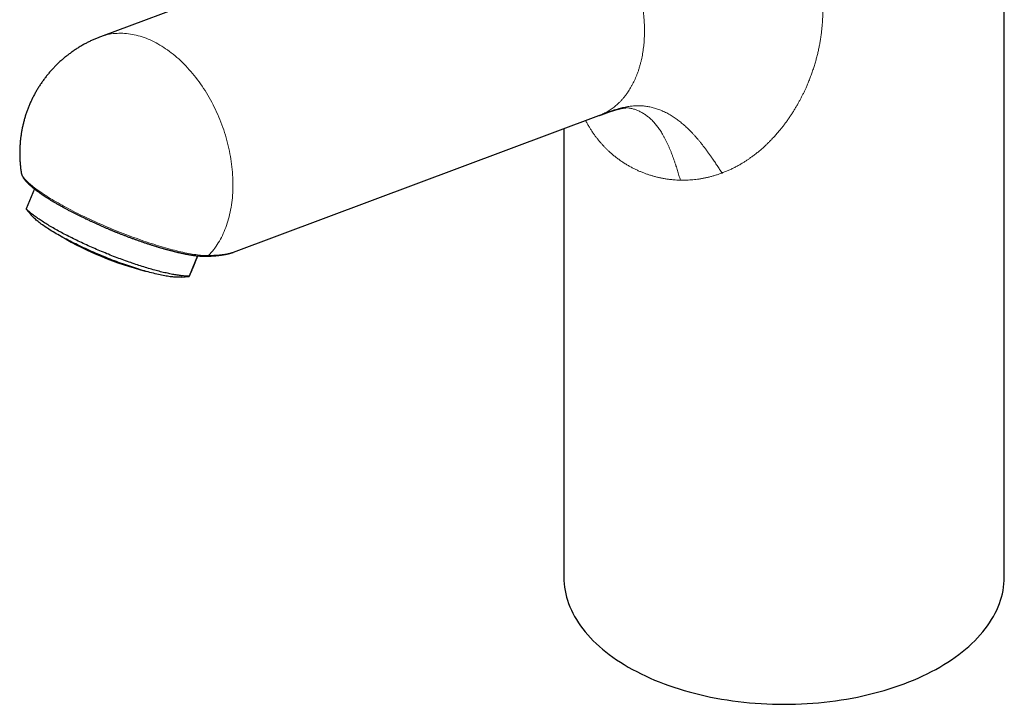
# Model space of a CAD drawing. Header units: millimetres. Extents: x 8 to 611, y 12 to 550.
# Tile 36 of 59: x 476 to 599, y 85 to 170. Entities that reach past the tile are written whole.
import ezdxf

# ---------------------------------------------------------------- set-up
doc = ezdxf.new("R2010")
doc.units = ezdxf.units.MM

msp = doc.modelspace()

# ---------------------------------------------------------------- linework, layer by layer
at = {"color": 7, "linetype": 'Continuous', "lineweight": 30}
for p, q in [((599.16, 100.48), (599.16, 211.78)), ((537.68, 187.12), (486.29, 167.92)), ((502.91, 141.03), (548.53, 158.08)), ((544.16, 156.45), (544.16, 100.48)), ((476.41, 150.96), (476.41, 150.95)), ((478.05, 148.93), (477.03, 146.44)), ((477.02, 146.42), (477.63, 145.68)), ((498.41, 140.58), (497.36, 138.04)), ((498.07, 139.65), (498.45, 140.58)), ((502.9, 141.03), (502.91, 141.04)), ((502.9, 141.03), (502.91, 141.04)), ((496.44, 137.92), (497.36, 138.02))]:
    msp.add_line(p, q, dxfattribs=at)
at = {"color": 252, "linetype": 'Continuous', "lineweight": 0, "flags": 128}
for points in [[(488.13, 168.34), (488.37, 168.35), (488.6, 168.36), (488.84, 168.37), (489.08, 168.36), (489.32, 168.35), (489.56, 168.33), (489.8, 168.3), (490.04, 168.27), (490.29, 168.23), (490.53, 168.18), (490.78, 168.12), (491.02, 168.06), (491.27, 167.99), (491.52, 167.91), (491.76, 167.83), (492.01, 167.74), (492.25, 167.64), (492.5, 167.53), (492.75, 167.42), (492.99, 167.3), (493.24, 167.18), (493.48, 167.04), (493.72, 166.9), (493.96, 166.76), (494.2, 166.6), (494.44, 166.44), (494.68, 166.28), (494.92, 166.11), (495.15, 165.93), (495.39, 165.74), (495.62, 165.55), (495.85, 165.36), (496.08, 165.16), (496.3, 164.95), (496.53, 164.73), (496.75, 164.51), (496.96, 164.29), (497.18, 164.06), (497.39, 163.82), (497.6, 163.58), (497.81, 163.34), (498.02, 163.09), (498.22, 162.83), (498.42, 162.57), (498.61, 162.31), (498.8, 162.04), (498.99, 161.77), (499.18, 161.49), (499.36, 161.21), (499.53, 160.93), (499.71, 160.64), (499.88, 160.35), (500.04, 160.05), (500.2, 159.75), (500.36, 159.45), (500.51, 159.15), (500.66, 158.84), (500.81, 158.53), (500.95, 158.22), (501.08, 157.9), (501.21, 157.58), (501.34, 157.27), (501.46, 156.94), (501.58, 156.62), (501.69, 156.3), (501.79, 155.97), (501.9, 155.64), (501.99, 155.32), (502.08, 154.99), (502.17, 154.66), (502.25, 154.33), (502.33, 154), (502.4, 153.66), (502.47, 153.33), (502.53, 153), (502.58, 152.67), (502.63, 152.34), (502.68, 152.01), (502.72, 151.68), (502.75, 151.35), (502.78, 151.02), (502.8, 150.7), (502.82, 150.37), (502.83, 150.05), (502.84, 149.72), (502.84, 149.4), (502.84, 149.09), (502.83, 148.77), (502.81, 148.46), (502.79, 148.14), (502.77, 147.84), (502.73, 147.53), (502.7, 147.23), (502.65, 146.93), (502.61, 146.63), (502.55, 146.33), (502.5, 146.04), (502.43, 145.76), (502.36, 145.47), (502.29, 145.19), (502.21, 144.92), (502.13, 144.65), (502.04, 144.38), (501.94, 144.12), (501.84, 143.86), (501.74, 143.61), (501.63, 143.36), (501.52, 143.12), (501.4, 142.88), (501.27, 142.65), (501.15, 142.42), (501.01, 142.2), (500.87, 141.98), (500.73, 141.77), (500.59, 141.56), (500.44, 141.36), (500.28, 141.17), (500.12, 140.98), (499.96, 140.8), (499.79, 140.62)], [(476.41, 150.95), (476.42, 150.91), (476.44, 150.83), (476.47, 150.75), (476.51, 150.67), (476.55, 150.58), (476.61, 150.49), (476.67, 150.4), (476.74, 150.3), (476.82, 150.2), (476.91, 150.1), (477.01, 150), (477.11, 149.89), (477.23, 149.78), (477.35, 149.67), (477.48, 149.56), (477.61, 149.44), (477.76, 149.32), (477.91, 149.2), (478.07, 149.07), (478.23, 148.95), (478.41, 148.82), (478.59, 148.69), (478.77, 148.56), (478.97, 148.43), (479.17, 148.29), (479.38, 148.16), (479.59, 148.02), (479.81, 147.88), (480.04, 147.74), (480.27, 147.6), (480.51, 147.46), (480.76, 147.32), (481.01, 147.18), (481.26, 147.03), (481.52, 146.89), (481.79, 146.74), (482.06, 146.6), (482.34, 146.45), (482.61, 146.31), (482.9, 146.16), (483.19, 146.01), (483.48, 145.87), (483.77, 145.72), (484.07, 145.58), (484.37, 145.43), (484.68, 145.29), (484.99, 145.14), (485.3, 145), (485.61, 144.86), (485.92, 144.72), (486.24, 144.58), (486.56, 144.44), (486.88, 144.3), (487.2, 144.16), (487.52, 144.03), (487.85, 143.89), (488.17, 143.76), (488.49, 143.63), (488.82, 143.5), (489.14, 143.37), (489.47, 143.25), (489.79, 143.13), (490.11, 143.01), (490.44, 142.89), (490.76, 142.77), (491.08, 142.66), (491.39, 142.54), (491.71, 142.43), (492.02, 142.33), (492.33, 142.22), (492.64, 142.12), (492.95, 142.02), (493.25, 141.93), (493.55, 141.84), (493.85, 141.75), (494.14, 141.66), (494.43, 141.58), (494.72, 141.5), (495, 141.42), (495.28, 141.34), (495.55, 141.27), (495.82, 141.21), (496.08, 141.14), (496.34, 141.08), (496.59, 141.03), (496.84, 140.97), (497.08, 140.92), (497.32, 140.88), (497.55, 140.84), (497.77, 140.8), (497.99, 140.76), (498.2, 140.73), (498.4, 140.7), (498.6, 140.68), (498.79, 140.66), (498.98, 140.64), (499.15, 140.63), (499.32, 140.62), (499.49, 140.62), (499.64, 140.62), (499.79, 140.62)]]:
    msp.add_lwpolyline(points, dxfattribs=at)
at = {"color": 7, "linetype": 'Continuous', "lineweight": 30, "flags": 128}
for points in [[(497.36, 138.04), (497.26, 138.04), (497.15, 138.04), (497.04, 138.05), (496.92, 138.05), (496.81, 138.06), (496.69, 138.07), (496.56, 138.08), (496.43, 138.1), (496.3, 138.11), (496.17, 138.13), (496.03, 138.15), (495.89, 138.17), (495.75, 138.19), (495.6, 138.22), (495.45, 138.24), (495.3, 138.27), (495.14, 138.3), (494.98, 138.33), (494.82, 138.37), (494.66, 138.4), (494.49, 138.44), (494.32, 138.48), (494.15, 138.52), (493.97, 138.56), (493.8, 138.6), (493.62, 138.65), (493.44, 138.7), (493.25, 138.75), (493.07, 138.8), (492.88, 138.85), (492.69, 138.9), (492.5, 138.96), (492.31, 139.01), (492.11, 139.07), (491.91, 139.13), (491.71, 139.19), (491.51, 139.25), (491.31, 139.32), (491.11, 139.38), (490.91, 139.45), (490.7, 139.52), (490.49, 139.59), (490.28, 139.66), (490.08, 139.73), (489.87, 139.8), (489.66, 139.88), (489.44, 139.95), (489.23, 140.03), (489.02, 140.11), (488.81, 140.19), (488.59, 140.27), (488.38, 140.35), (488.16, 140.43), (487.95, 140.51), (487.73, 140.6), (487.52, 140.68), (487.3, 140.77), (487.09, 140.85), (486.87, 140.94), (486.66, 141.03), (486.44, 141.12), (486.23, 141.21), (486.02, 141.3), (485.8, 141.39), (485.59, 141.48), (485.38, 141.57), (485.17, 141.67), (484.96, 141.76), (484.75, 141.85), (484.54, 141.95), (484.34, 142.04), (484.13, 142.14), (483.93, 142.23), (483.73, 142.33), (483.53, 142.42), (483.33, 142.52), (483.13, 142.62), (482.93, 142.71), (482.74, 142.81), (482.54, 142.91), (482.35, 143), (482.16, 143.1), (481.98, 143.2), (481.79, 143.29), (481.61, 143.39), (481.43, 143.49), (481.25, 143.58), (481.07, 143.68), (480.9, 143.78), (480.73, 143.87), (480.56, 143.97), (480.39, 144.06), (480.23, 144.16), (480.07, 144.25), (479.91, 144.34), (479.76, 144.44), (479.6, 144.53), (479.46, 144.62), (479.31, 144.71), (479.17, 144.8), (479.03, 144.89), (478.89, 144.98), (478.76, 145.07), (478.63, 145.16), (478.5, 145.25), (478.38, 145.33), (478.26, 145.42), (478.14, 145.51), (478.03, 145.59), (477.92, 145.67), (477.81, 145.75), (477.71, 145.83), (477.61, 145.91), (477.52, 145.99), (477.43, 146.07), (477.34, 146.15), (477.25, 146.22), (477.18, 146.3), (477.1, 146.37), (477.03, 146.44)], [(496.44, 137.92), (496.38, 137.92), (496.27, 137.91), (496.15, 137.91), (496.03, 137.9), (495.9, 137.91), (495.77, 137.91), (495.63, 137.92), (495.48, 137.93), (495.33, 137.95), (495.18, 137.96), (495.01, 137.98), (494.85, 138.01), (494.67, 138.03), (494.5, 138.06), (494.32, 138.09), (494.13, 138.13), (493.94, 138.17), (493.74, 138.21), (493.54, 138.25), (493.33, 138.3), (493.12, 138.35), (492.91, 138.4), (492.69, 138.46), (492.47, 138.52), (492.25, 138.58), (492.02, 138.64), (491.79, 138.7), (491.56, 138.77), (491.32, 138.84), (491.08, 138.92), (490.84, 138.99), (490.59, 139.07), (490.34, 139.15), (490.09, 139.23), (489.84, 139.32), (489.59, 139.4), (489.34, 139.49), (489.08, 139.58), (488.82, 139.68), (488.56, 139.77), (488.3, 139.87), (488.04, 139.96), (487.78, 140.06), (487.52, 140.16), (487.26, 140.27), (487, 140.37), (486.74, 140.48), (486.48, 140.58), (486.22, 140.69), (485.96, 140.8), (485.7, 140.91), (485.45, 141.02), (485.19, 141.14), (484.94, 141.25), (484.68, 141.36), (484.43, 141.48), (484.18, 141.59), (483.94, 141.71), (483.69, 141.82), (483.45, 141.94), (483.21, 142.06), (482.97, 142.18), (482.74, 142.29), (482.51, 142.41), (482.28, 142.53), (482.06, 142.65), (481.84, 142.76), (481.62, 142.88), (481.41, 143), (481.2, 143.11), (480.99, 143.23), (480.79, 143.34), (480.6, 143.46), (480.41, 143.57), (480.22, 143.68), (480.04, 143.8), (479.86, 143.91), (479.69, 144.02), (479.52, 144.13), (479.36, 144.23), (479.21, 144.34), (479.06, 144.44), (478.91, 144.55), (478.77, 144.65), (478.64, 144.75), (478.51, 144.85), (478.39, 144.95), (478.28, 145.04), (478.17, 145.14), (478.06, 145.23), (477.97, 145.32), (477.88, 145.41), (477.8, 145.49), (477.72, 145.58), (477.65, 145.66), (477.63, 145.68)], [(544.16, 100.48), (544.17, 100.06), (544.2, 99.64), (544.24, 99.23), (544.31, 98.82), (544.39, 98.4), (544.5, 97.99), (544.62, 97.58), (544.76, 97.17), (544.92, 96.77), (545.1, 96.37), (545.29, 95.97), (545.5, 95.57), (545.74, 95.18), (545.99, 94.79), (546.25, 94.4), (546.54, 94.02), (546.84, 93.64), (547.16, 93.27), (547.49, 92.9), (547.84, 92.54), (548.21, 92.18), (548.6, 91.83), (549, 91.48), (549.41, 91.14), (549.84, 90.81), (550.29, 90.48), (550.75, 90.16), (551.22, 89.85), (551.71, 89.55), (552.21, 89.25)], [(552.21, 89.25), (552.73, 88.96), (553.26, 88.68), (553.8, 88.4), (554.35, 88.14), (554.92, 87.88), (555.49, 87.63), (556.08, 87.39), (556.68, 87.16), (557.29, 86.94), (557.91, 86.73), (558.54, 86.52), (559.17, 86.33), (559.82, 86.15), (560.47, 85.97), (561.13, 85.81), (561.8, 85.65), (562.48, 85.51), (563.16, 85.38), (563.85, 85.25), (564.54, 85.14), (565.24, 85.04), (565.94, 84.95), (566.65, 84.87), (567.36, 84.8), (568.07, 84.74), (568.78, 84.69), (569.5, 84.65), (570.22, 84.62), (570.94, 84.61), (571.66, 84.6), (572.38, 84.61), (573.1, 84.62), (573.82, 84.65), (574.53, 84.69), (575.25, 84.74), (575.96, 84.8), (576.67, 84.87), (577.38, 84.95), (578.08, 85.04), (578.78, 85.14), (579.47, 85.25), (580.16, 85.38), (580.84, 85.51), (581.51, 85.65), (582.18, 85.81), (582.84, 85.97), (583.5, 86.15), (584.14, 86.33), (584.78, 86.52), (585.41, 86.73), (586.03, 86.94), (586.64, 87.16), (587.23, 87.39), (587.82, 87.63), (588.4, 87.88), (588.97, 88.14), (589.52, 88.4), (590.06, 88.68), (590.59, 88.96), (591.1, 89.25), (591.61, 89.55), (592.1, 89.85), (592.57, 90.16), (593.03, 90.48), (593.48, 90.81), (593.91, 91.14), (594.32, 91.48), (594.72, 91.83), (595.11, 92.18), (595.47, 92.54), (595.83, 92.9), (596.16, 93.27), (596.48, 93.64), (596.78, 94.02), (597.07, 94.4), (597.33, 94.79), (597.58, 95.18), (597.81, 95.57), (598.03, 95.97), (598.22, 96.37), (598.4, 96.77), (598.56, 97.17), (598.7, 97.58), (598.82, 97.99), (598.92, 98.4), (599.01, 98.82), (599.07, 99.23), (599.12, 99.64), (599.15, 100.06), (599.16, 100.48)]]:
    msp.add_lwpolyline(points, dxfattribs=at)
at = {"color": 252, "linetype": 'Continuous', "lineweight": 0}
msp.add_arc((488.75, 161.31), 7.06, 95.0587, 110.432, dxfattribs=at)
at = {"color": 7, "linetype": 'Continuous', "lineweight": 30}
msp.add_arc((502.8, 180.04), 42.78, 239.9921, 255.1931, dxfattribs=at)
at = {"color": 252, "linetype": 'Continuous', "lineweight": 0}
for points, knots in [([(563.92, 191.85), (564.04, 191.76), (564.29, 191.6), (564.67, 191.34), (565.04, 191.08), (565.4, 190.82), (565.76, 190.56), (566.11, 190.3), (566.46, 190.03), (566.8, 189.77), (567.14, 189.49), (567.48, 189.22), (567.8, 188.94), (568.13, 188.66), (568.39, 188.43), (568.59, 188.25), (568.73, 188.12), (568.87, 187.98), (569.01, 187.85), (569.15, 187.72), (569.29, 187.59), (569.5, 187.38), (569.79, 187.09), (570.14, 186.71), (570.49, 186.33), (570.81, 185.97), (571.1, 185.64), (571.35, 185.33), (571.6, 185.02), (571.83, 184.72), (572.05, 184.43), (572.25, 184.15), (572.45, 183.87), (572.65, 183.59), (572.84, 183.3), (573.02, 183.01), (573.21, 182.72), (573.41, 182.38), (573.63, 182), (573.86, 181.57), (574.09, 181.15), (574.3, 180.71), (574.51, 180.27), (574.71, 179.83), (574.9, 179.38), (575.08, 178.9), (575.26, 178.41), (575.43, 177.92), (575.59, 177.42), (575.73, 176.91), (575.87, 176.38), (576, 175.84), (576.11, 175.3), (576.2, 174.76), (576.29, 174.21), (576.36, 173.67), (576.41, 173.15), (576.45, 172.63), (576.48, 172.1), (576.49, 171.58), (576.5, 171.04), (576.49, 170.49), (576.46, 169.93), (576.42, 169.37), (576.37, 168.81), (576.3, 168.25), (576.22, 167.7), (576.13, 167.16), (576.03, 166.63), (575.92, 166.1), (575.79, 165.57), (575.65, 165.04), (575.49, 164.49), (575.32, 163.94), (575.13, 163.39), (574.93, 162.84), (574.71, 162.3), (574.51, 161.81), (574.32, 161.39), (574.15, 161.03), (573.98, 160.68), (573.8, 160.32), (573.61, 159.97), (573.42, 159.62), (573.21, 159.26), (572.99, 158.89), (572.76, 158.51), (572.51, 158.14), (572.26, 157.77), (572.01, 157.4), (571.75, 157.05), (571.47, 156.69), (571.18, 156.32), (570.85, 155.93), (570.5, 155.54), (570.22, 155.23), (570, 155.01), (569.86, 154.86), (569.71, 154.71), (569.57, 154.57), (569.42, 154.43), (569.2, 154.22), (568.9, 153.95), (568.51, 153.62), (568.12, 153.31), (567.75, 153.03), (567.4, 152.78), (567.08, 152.56), (566.76, 152.34), (566.4, 152.12), (566.02, 151.9), (565.6, 151.68), (565.19, 151.47), (564.77, 151.27), (564.35, 151.09), (564.06, 150.98), (563.92, 150.92)], [0, 0, 0, 0, 0.007776, 0.015544, 0.023308, 0.031072, 0.038839, 0.046473, 0.054117, 0.061774, 0.069447, 0.077139, 0.084854, 0.092594, 0.100364, 0.103862, 0.107368, 0.11088, 0.1144, 0.117927, 0.121462, 0.125006, 0.13464, 0.144329, 0.154078, 0.163894, 0.171655, 0.179462, 0.187317, 0.194903, 0.201695, 0.208513, 0.215358, 0.222232, 0.229136, 0.236071, 0.243039, 0.250041, 0.259954, 0.269894, 0.279866, 0.289872, 0.299917, 0.310003, 0.320013, 0.33099, 0.341974, 0.35297, 0.363982, 0.375014, 0.386747, 0.398451, 0.410131, 0.421793, 0.433442, 0.445082, 0.456053, 0.467026, 0.478004, 0.488992, 0.499993, 0.511675, 0.523339, 0.53499, 0.546632, 0.558272, 0.569914, 0.580897, 0.591891, 0.6029, 0.613928, 0.624981, 0.636648, 0.648308, 0.659968, 0.671631, 0.683304, 0.69501, 0.702891, 0.710759, 0.718617, 0.726466, 0.734307, 0.742143, 0.749974, 0.758818, 0.767628, 0.776405, 0.785153, 0.793873, 0.802568, 0.811241, 0.820109, 0.830493, 0.840807, 0.851057, 0.855068, 0.859069, 0.863062, 0.867047, 0.871023, 0.874992, 0.884952, 0.894846, 0.904678, 0.914454, 0.922098, 0.929713, 0.937302, 0.945101, 0.954347, 0.963548, 0.972709, 0.981834, 0.99093, 1, 1, 1, 1]), ([(549.29, 158.42), (549.38, 158.47), (549.56, 158.56), (549.81, 158.72), (550.07, 158.88), (550.31, 159.06), (550.55, 159.25), (550.79, 159.45), (551.02, 159.67), (551.26, 159.9), (551.49, 160.16), (551.72, 160.43), (551.94, 160.71), (552.14, 160.99), (552.33, 161.28), (552.5, 161.56), (552.67, 161.86), (552.83, 162.16), (552.98, 162.47), (553.12, 162.79), (553.26, 163.13), (553.4, 163.49), (553.53, 163.87), (553.64, 164.26), (553.75, 164.65), (553.85, 165.05), (553.93, 165.43), (554, 165.81), (554.06, 166.2), (554.11, 166.59), (554.15, 166.98), (554.19, 167.39), (554.21, 167.8), (554.23, 168.24), (554.23, 168.69), (554.23, 169.15), (554.21, 169.61), (554.18, 170.06), (554.15, 170.5), (554.1, 170.93), (554.05, 171.36), (553.99, 171.78), (553.92, 172.21), (553.84, 172.64), (553.75, 173.09), (553.64, 173.54), (553.52, 174.02), (553.4, 174.49), (553.26, 174.95), (553.16, 175.26), (553.11, 175.42)], [0, 0, 0, 0, 0.02, 0.04, 0.06, 0.08, 0.1, 0.12, 0.14, 0.162, 0.184, 0.206, 0.228, 0.25, 0.27, 0.29, 0.31, 0.33, 0.35, 0.37, 0.39, 0.412, 0.434, 0.456, 0.478, 0.5, 0.52, 0.54, 0.56, 0.58, 0.6, 0.62, 0.64, 0.662, 0.684, 0.706, 0.728, 0.75, 0.77, 0.79, 0.81, 0.83, 0.85, 0.87, 0.89, 0.912, 0.934, 0.956, 0.978, 1, 1, 1, 1]), ([(563.92, 150.92), (563.81, 151.07), (563.61, 151.38), (563.31, 151.84), (563, 152.3), (562.71, 152.72), (562.44, 153.1), (562.2, 153.45), (561.95, 153.8), (561.7, 154.12), (561.46, 154.43), (561.23, 154.72), (561, 155.01), (560.76, 155.29), (560.52, 155.56), (560.28, 155.83), (560.03, 156.09), (559.79, 156.33), (559.56, 156.55), (559.33, 156.76), (559.1, 156.97), (558.87, 157.16), (558.64, 157.35), (558.41, 157.53), (558.18, 157.7), (557.94, 157.86), (557.69, 158.02), (557.43, 158.18), (557.15, 158.34), (556.86, 158.49), (556.58, 158.62), (556.29, 158.75), (556.01, 158.86), (555.73, 158.95), (555.46, 159.03), (555.19, 159.11), (554.91, 159.17), (554.64, 159.22), (554.37, 159.26), (554.1, 159.29), (553.82, 159.3), (553.55, 159.31), (553.27, 159.31), (552.99, 159.3), (552.71, 159.28), (552.43, 159.25), (552.14, 159.2), (551.83, 159.15), (551.5, 159.08), (551.18, 159), (550.86, 158.91), (550.51, 158.81), (550.12, 158.69), (549.71, 158.55), (549.43, 158.47), (549.29, 158.42)], [0, 0, 0, 0, 0.021812, 0.043628, 0.065464, 0.087331, 0.104541, 0.121781, 0.139055, 0.156369, 0.171866, 0.187404, 0.202987, 0.218621, 0.234311, 0.250063, 0.265884, 0.28178, 0.296091, 0.310471, 0.324926, 0.339459, 0.354074, 0.368512, 0.383036, 0.39765, 0.412357, 0.42999, 0.44776, 0.465672, 0.483727, 0.501927, 0.520272, 0.537918, 0.555694, 0.5736, 0.591632, 0.609788, 0.628064, 0.646457, 0.66496, 0.684458, 0.704066, 0.723776, 0.743581, 0.763473, 0.783443, 0.807498, 0.831637, 0.855845, 0.880107, 0.904407, 0.936263, 0.968134, 1, 1, 1, 1]), ([(551.95, 159.08), (551.96, 159.08), (552.05, 159.07), (552.21, 159.05), (552.43, 159.01), (552.65, 158.96), (552.87, 158.91), (553.08, 158.84), (553.29, 158.76), (553.5, 158.67), (553.71, 158.58), (553.91, 158.46), (554.12, 158.34), (554.32, 158.21), (554.51, 158.07), (554.71, 157.92), (554.89, 157.76), (555.08, 157.59), (555.26, 157.41), (555.44, 157.22), (555.61, 157.02), (555.78, 156.81), (555.94, 156.59), (556.1, 156.37), (556.26, 156.14), (556.42, 155.88), (556.58, 155.61), (556.75, 155.3), (556.91, 154.99), (557.07, 154.67), (557.22, 154.33), (557.37, 153.99), (557.51, 153.65), (557.65, 153.29), (557.78, 152.93), (557.91, 152.57), (558.04, 152.2), (558.19, 151.75), (558.35, 151.23), (558.53, 150.63), (558.66, 150.23), (558.72, 150.03)], [0, 0, 0, 0, 0.002787, 0.028293, 0.053638, 0.078821, 0.103397, 0.127819, 0.152088, 0.176208, 0.20067, 0.224984, 0.249156, 0.27319, 0.297094, 0.320875, 0.344539, 0.368045, 0.391451, 0.414766, 0.437999, 0.46116, 0.483845, 0.506476, 0.529062, 0.551612, 0.578419, 0.605197, 0.631958, 0.658711, 0.685464, 0.712227, 0.739003, 0.765797, 0.792611, 0.819446, 0.846301, 0.873173, 0.91543, 0.95771, 1, 1, 1, 1]), ([(558.72, 150.03), (558.57, 150.03), (558.29, 150.04), (557.86, 150.07), (557.44, 150.11), (557.01, 150.17), (556.58, 150.24), (556.17, 150.32), (555.76, 150.42), (555.37, 150.52), (554.98, 150.63), (554.6, 150.76), (554.22, 150.89), (553.83, 151.05), (553.45, 151.21), (553.06, 151.39), (552.68, 151.58), (552.31, 151.79), (551.92, 152.02), (551.52, 152.27), (551.11, 152.56), (550.71, 152.85), (550.35, 153.13), (550.05, 153.4), (549.78, 153.64), (549.52, 153.89), (549.27, 154.14), (549.02, 154.41), (548.77, 154.68), (548.52, 154.98), (548.27, 155.29), (548.03, 155.62), (547.79, 155.95), (547.56, 156.3), (547.34, 156.65), (547.12, 157.02), (546.97, 157.3), (546.89, 157.45), (546.88, 157.47)], [0, 0, 0, 0, 0.028641, 0.057406, 0.086309, 0.11536, 0.144571, 0.173953, 0.201823, 0.229864, 0.257194, 0.284473, 0.311812, 0.340883, 0.370039, 0.39929, 0.428644, 0.458111, 0.487757, 0.522573, 0.557195, 0.59164, 0.625921, 0.65076, 0.675526, 0.700226, 0.724866, 0.749479, 0.775084, 0.800543, 0.828389, 0.856078, 0.88362, 0.911025, 0.938305, 0.967111, 0.995801, 1, 1, 1, 1]), ([(548.53, 158.09), (548.61, 158.11), (548.77, 158.18), (549.03, 158.29), (549.2, 158.38), (549.29, 158.42)], [0, 0, 0, 0, 0.281651, 0.640825, 1, 1, 1, 1]), ([(563.92, 150.92), (563.78, 150.87), (563.52, 150.78), (563.11, 150.64), (562.7, 150.52), (562.29, 150.42), (561.88, 150.32), (561.47, 150.24), (561.06, 150.17), (560.66, 150.12), (560.28, 150.08), (559.89, 150.05), (559.5, 150.03), (559.11, 150.02), (558.85, 150.02), (558.72, 150.03)], [0, 0, 0, 0, 0.0794, 0.158772, 0.238153, 0.317583, 0.397099, 0.476738, 0.55654, 0.629865, 0.703387, 0.777133, 0.851132, 0.925412, 1, 1, 1, 1]), ([(499.55, 140.54), (499.56, 140.54), (499.58, 140.54), (499.63, 140.54), (499.69, 140.56), (499.74, 140.59), (499.77, 140.61), (499.79, 140.62)], [0, 0, 0, 0, 0.0969983, 0.3227487, 0.5484991, 0.7742496, 1, 1, 1, 1]), ([(499.79, 140.62), (499.88, 140.62), (500.07, 140.63), (500.33, 140.64), (500.59, 140.65), (500.84, 140.67), (501.07, 140.68), (501.29, 140.71), (501.51, 140.73), (501.71, 140.76), (501.91, 140.79), (502.04, 140.81), (502.13, 140.83), (502.17, 140.83), (502.21, 140.84), (502.24, 140.85), (502.28, 140.86), (502.35, 140.87), (502.44, 140.89), (502.56, 140.92), (502.69, 140.96), (502.81, 141), (502.88, 141.02), (502.9, 141.03)], [0, 0, 0, 0, 0.073852, 0.146322, 0.217414, 0.287129, 0.355471, 0.422443, 0.488048, 0.553983, 0.618484, 0.681556, 0.695241, 0.708856, 0.722403, 0.735881, 0.750167, 0.767565, 0.808191, 0.848281, 0.90647, 0.963499, 1, 1, 1, 1])]:
    msp.add_open_spline(points, degree=3, knots=knots, dxfattribs=at)
at = {"color": 7, "linetype": 'Continuous', "lineweight": 30}
for points, knots in [([(486.29, 167.92), (486.23, 167.9), (486.1, 167.85), (485.89, 167.77), (485.69, 167.68), (485.48, 167.59), (485.28, 167.5), (485.07, 167.4), (484.86, 167.3), (484.66, 167.2), (484.46, 167.1), (484.25, 166.99), (484.05, 166.87), (483.85, 166.76), (483.65, 166.64), (483.46, 166.52), (483.26, 166.39), (483.07, 166.26), (482.88, 166.13), (482.69, 166), (482.5, 165.86), (482.31, 165.72), (482.13, 165.58), (481.95, 165.44), (481.77, 165.29), (481.59, 165.14), (481.42, 164.99), (481.25, 164.83), (481.07, 164.67), (480.91, 164.51), (480.74, 164.35), (480.58, 164.18), (480.42, 164.01), (480.26, 163.84), (480.1, 163.67), (479.95, 163.49), (479.8, 163.31), (479.65, 163.13), (479.51, 162.95), (479.37, 162.77), (479.23, 162.58), (479.09, 162.39), (478.96, 162.2), (478.83, 162.01), (478.7, 161.81), (478.57, 161.62), (478.45, 161.42), (478.33, 161.22), (478.22, 161.02), (478.1, 160.81), (477.99, 160.61), (477.89, 160.4), (477.78, 160.19), (477.68, 159.98), (477.58, 159.77), (477.49, 159.56), (477.4, 159.34), (477.31, 159.13), (477.23, 158.91), (477.15, 158.69), (477.07, 158.47), (476.99, 158.25), (476.92, 158.03), (476.85, 157.8), (476.79, 157.58), (476.73, 157.36), (476.67, 157.13), (476.62, 156.9), (476.57, 156.68), (476.52, 156.45), (476.47, 156.22), (476.43, 155.99), (476.4, 155.76), (476.36, 155.53), (476.33, 155.3), (476.31, 155.07), (476.28, 154.83), (476.26, 154.6), (476.25, 154.37), (476.23, 154.14), (476.22, 153.9), (476.22, 153.67), (476.22, 153.44), (476.22, 153.2), (476.22, 152.97), (476.23, 152.74), (476.24, 152.51), (476.26, 152.27), (476.28, 152.04), (476.3, 151.81), (476.32, 151.58), (476.35, 151.35), (476.38, 151.14), (476.4, 151.01), (476.41, 150.96)], [0, 0, 0, 0, 0.009531, 0.019935, 0.030436, 0.041016, 0.05166, 0.062355, 0.073092, 0.083862, 0.094661, 0.105484, 0.116325, 0.127183, 0.138054, 0.148936, 0.159829, 0.170729, 0.181637, 0.192551, 0.20347, 0.214394, 0.225322, 0.236254, 0.247188, 0.258126, 0.269065, 0.280007, 0.290951, 0.301897, 0.312844, 0.323793, 0.334743, 0.345694, 0.356646, 0.367599, 0.378553, 0.389507, 0.400463, 0.411419, 0.422375, 0.433332, 0.44429, 0.455248, 0.466207, 0.477166, 0.488125, 0.499085, 0.510045, 0.521005, 0.531966, 0.542927, 0.553888, 0.564849, 0.575811, 0.586772, 0.597734, 0.608696, 0.619659, 0.630621, 0.641584, 0.652546, 0.663509, 0.674472, 0.685435, 0.696399, 0.707362, 0.718325, 0.729289, 0.740253, 0.751216, 0.76218, 0.773144, 0.784108, 0.795072, 0.806036, 0.817, 0.827965, 0.838929, 0.849893, 0.860858, 0.871822, 0.882787, 0.893751, 0.904716, 0.915681, 0.926646, 0.93761, 0.948575, 0.95954, 0.970505, 0.98147, 0.992435, 1, 1, 1, 1]), ([(548.53, 158.08), (548.55, 158.09), (548.58, 158.1), (548.62, 158.12), (548.65, 158.13), (548.67, 158.14), (548.69, 158.14), (548.72, 158.15), (548.75, 158.16), (548.78, 158.18), (548.81, 158.19), (548.83, 158.2), (548.86, 158.2), (548.88, 158.21), (548.91, 158.22), (548.95, 158.24), (548.99, 158.25), (549.02, 158.27), (549.06, 158.28), (549.1, 158.3), (549.14, 158.31), (549.18, 158.32), (549.22, 158.34), (549.26, 158.35), (549.3, 158.37), (549.34, 158.38), (549.37, 158.39), (549.4, 158.4), (549.43, 158.42), (549.47, 158.43), (549.51, 158.44), (549.55, 158.46), (549.61, 158.48), (549.66, 158.5), (549.72, 158.52), (549.77, 158.54), (549.81, 158.55), (549.86, 158.57), (549.9, 158.58), (549.95, 158.6), (550, 158.62), (550.06, 158.64), (550.13, 158.66), (550.19, 158.68), (550.24, 158.69), (550.28, 158.71), (550.32, 158.72), (550.35, 158.73), (550.38, 158.74), (550.41, 158.75), (550.43, 158.75), (550.45, 158.76), (550.46, 158.76), (550.47, 158.77), (550.49, 158.77), (550.5, 158.78), (550.52, 158.78), (550.55, 158.79), (550.57, 158.8), (550.59, 158.8), (550.62, 158.81), (550.65, 158.82), (550.68, 158.83), (550.71, 158.84), (550.73, 158.84), (550.77, 158.85), (550.81, 158.86), (550.86, 158.88), (550.9, 158.89), (550.93, 158.9), (550.97, 158.91), (551.01, 158.92), (551.04, 158.93), (551.08, 158.93), (551.11, 158.94), (551.13, 158.95), (551.16, 158.95), (551.18, 158.96), (551.2, 158.96), (551.22, 158.97), (551.24, 158.97), (551.26, 158.98), (551.28, 158.98), (551.3, 158.98), (551.33, 158.99), (551.36, 159), (551.38, 159), (551.41, 159.01), (551.43, 159.01), (551.45, 159.01), (551.47, 159.02), (551.48, 159.02), (551.49, 159.02), (551.5, 159.02), (551.51, 159.03), (551.52, 159.03), (551.53, 159.03), (551.54, 159.03), (551.55, 159.03), (551.55, 159.03), (551.56, 159.03), (551.57, 159.04), (551.58, 159.04), (551.59, 159.04), (551.6, 159.04), (551.61, 159.04), (551.62, 159.04), (551.63, 159.04), (551.65, 159.05), (551.66, 159.05), (551.68, 159.05), (551.69, 159.05), (551.7, 159.05), (551.71, 159.06), (551.72, 159.06), (551.73, 159.06), (551.73, 159.06), (551.74, 159.06), (551.75, 159.06), (551.76, 159.06), (551.77, 159.06), (551.78, 159.06), (551.78, 159.06), (551.79, 159.06), (551.79, 159.06), (551.79, 159.07), (551.8, 159.07), (551.81, 159.07), (551.81, 159.07), (551.82, 159.07), (551.83, 159.07), (551.83, 159.07), (551.83, 159.07), (551.84, 159.07), (551.85, 159.07), (551.85, 159.07), (551.86, 159.07), (551.87, 159.07), (551.87, 159.07), (551.88, 159.07), (551.88, 159.07), (551.89, 159.07), (551.9, 159.07), (551.9, 159.07), (551.9, 159.07), (551.91, 159.08), (551.91, 159.08), (551.92, 159.08), (551.92, 159.08), (551.93, 159.08), (551.93, 159.08), (551.94, 159.08), (551.94, 159.08), (551.94, 159.08), (551.95, 159.08), (551.95, 159.08), (551.95, 159.08), (551.96, 159.08), (551.96, 159.08), (551.96, 159.08), (551.96, 159.08), (551.97, 159.08), (551.97, 159.08), (551.97, 159.08), (551.97, 159.08), (551.97, 159.08), (551.97, 159.08), (551.97, 159.08), (551.97, 159.08), (551.97, 159.08), (551.97, 159.08), (551.97, 159.08)], [0, 0, 0, 0, 0.006717, 0.011985, 0.015919, 0.019432, 0.022874, 0.026235, 0.030298, 0.034605, 0.039297, 0.043313, 0.046556, 0.04979, 0.053426, 0.060724, 0.06696, 0.071929, 0.077818, 0.084564, 0.090879, 0.096765, 0.10306, 0.109954, 0.117016, 0.123038, 0.127948, 0.132641, 0.138519, 0.145282, 0.151912, 0.158326, 0.168549, 0.178927, 0.189162, 0.198257, 0.206293, 0.21438, 0.222736, 0.232359, 0.243128, 0.255153, 0.268435, 0.282971, 0.291769, 0.300749, 0.308972, 0.316332, 0.322832, 0.328469, 0.333247, 0.337164, 0.339406, 0.341612, 0.344614, 0.348438, 0.353084, 0.358448, 0.364148, 0.369529, 0.374584, 0.382942, 0.390228, 0.397008, 0.403739, 0.410421, 0.423421, 0.436613, 0.445612, 0.455074, 0.465433, 0.47662, 0.486645, 0.496386, 0.506619, 0.513788, 0.520618, 0.527034, 0.533475, 0.540121, 0.547387, 0.554812, 0.561044, 0.57055, 0.580928, 0.587382, 0.597448, 0.607527, 0.615668, 0.623572, 0.631214, 0.638323, 0.641835, 0.645901, 0.65052, 0.655401, 0.659497, 0.662458, 0.664825, 0.667666, 0.671212, 0.67516, 0.678743, 0.681923, 0.686015, 0.690175, 0.694643, 0.700025, 0.708826, 0.715475, 0.720822, 0.727471, 0.73447, 0.737868, 0.740873, 0.743517, 0.746754, 0.751026, 0.756089, 0.760667, 0.764932, 0.768406, 0.771489, 0.774355, 0.77701, 0.779601, 0.782966, 0.787085, 0.791005, 0.794233, 0.796782, 0.799541, 0.802367, 0.805405, 0.809297, 0.815645, 0.821235, 0.825249, 0.82897, 0.832934, 0.838313, 0.844853, 0.849782, 0.853592, 0.857203, 0.860836, 0.865078, 0.869981, 0.876795, 0.883238, 0.888479, 0.893314, 0.897366, 0.902503, 0.908328, 0.913755, 0.919534, 0.9244, 0.928985, 0.933821, 0.939722, 0.946328, 0.954365, 0.960719, 0.96628, 0.971945, 0.978065, 0.983943, 0.990385, 0.996589, 1, 1, 1, 1]), ([(476.41, 150.93), (476.42, 150.92), (476.42, 150.9), (476.43, 150.84), (476.45, 150.77), (476.48, 150.7), (476.5, 150.63), (476.54, 150.56), (476.57, 150.5), (476.61, 150.43), (476.65, 150.36), (476.69, 150.29), (476.74, 150.22), (476.79, 150.15), (476.84, 150.08), (476.9, 150.01), (476.96, 149.94), (477.02, 149.87), (477.08, 149.8), (477.15, 149.73), (477.22, 149.66), (477.29, 149.59), (477.36, 149.52), (477.44, 149.45), (477.52, 149.38), (477.6, 149.31), (477.68, 149.23), (477.77, 149.16), (477.86, 149.09), (477.95, 149.01), (478.04, 148.94), (478.14, 148.86), (478.24, 148.79), (478.34, 148.71), (478.44, 148.64), (478.55, 148.56), (478.65, 148.48), (478.76, 148.41), (478.88, 148.33), (478.99, 148.25), (479.11, 148.17), (479.24, 148.08), (479.37, 148), (479.5, 147.91), (479.64, 147.82), (479.78, 147.73), (479.92, 147.64), (480.07, 147.55), (480.22, 147.46), (480.37, 147.37), (480.53, 147.28), (480.68, 147.19), (480.84, 147.09), (481, 147), (481.17, 146.91), (481.33, 146.82), (481.5, 146.72), (481.67, 146.63), (481.84, 146.54), (482.01, 146.44), (482.19, 146.35), (482.37, 146.25), (482.54, 146.16), (482.72, 146.07), (482.89, 145.98), (483.06, 145.9), (483.23, 145.81), (483.4, 145.73), (483.57, 145.64), (483.74, 145.56), (483.91, 145.47), (484.08, 145.39), (484.26, 145.31), (484.43, 145.22), (484.61, 145.14), (484.78, 145.06), (484.96, 144.97), (485.14, 144.89), (485.32, 144.81), (485.5, 144.73), (485.68, 144.64), (485.86, 144.56), (486.04, 144.48), (486.22, 144.4), (486.4, 144.32), (486.58, 144.24), (486.77, 144.17), (486.94, 144.09), (487.12, 144.02), (487.27, 143.95), (487.41, 143.89), (487.54, 143.84), (487.65, 143.79), (487.72, 143.76), (487.74, 143.76)], [0, 0, 0, 0, 0.003138, 0.013403, 0.024121, 0.035328, 0.047045, 0.057922, 0.069071, 0.080431, 0.091941, 0.10354, 0.115179, 0.126813, 0.138417, 0.149977, 0.161486, 0.172941, 0.184342, 0.19569, 0.206989, 0.21824, 0.229447, 0.240614, 0.251744, 0.262839, 0.273903, 0.284938, 0.295946, 0.30693, 0.317891, 0.328832, 0.339753, 0.350658, 0.361546, 0.372419, 0.383279, 0.394126, 0.404961, 0.415786, 0.427826, 0.438629, 0.45063, 0.461415, 0.473384, 0.485369, 0.49734, 0.509299, 0.521246, 0.533182, 0.54511, 0.557029, 0.568942, 0.580849, 0.592751, 0.60465, 0.616547, 0.628442, 0.640338, 0.652235, 0.664134, 0.676038, 0.687947, 0.698635, 0.710526, 0.721208, 0.731889, 0.742567, 0.753242, 0.763915, 0.774584, 0.785251, 0.795914, 0.806573, 0.817228, 0.827879, 0.838525, 0.849165, 0.859798, 0.870423, 0.881038, 0.89164, 0.902225, 0.912787, 0.923318, 0.933802, 0.944211, 0.95449, 0.964512, 0.973888, 0.981533, 0.988017, 0.996068, 1, 1, 1, 1]), ([(477.03, 146.44), (477.03, 146.44), (477.02, 146.43), (477.02, 146.42), (477.02, 146.42), (477.02, 146.42), (477.02, 146.42)], [0, 0, 0, 0, 0.32466, 0.649372, 0.974377, 1, 1, 1, 1]), ([(487.74, 143.76), (487.81, 143.73), (487.9, 143.69), (488.04, 143.63), (488.16, 143.58), (488.3, 143.53), (488.45, 143.47), (488.61, 143.4), (488.78, 143.34), (488.94, 143.27), (489.12, 143.2), (489.29, 143.14), (489.47, 143.07), (489.64, 143), (489.82, 142.93), (490, 142.87), (490.18, 142.8), (490.37, 142.73), (490.55, 142.67), (490.73, 142.6), (490.91, 142.54), (491.1, 142.47), (491.28, 142.41), (491.46, 142.35), (491.64, 142.28), (491.82, 142.22), (492, 142.16), (492.19, 142.1), (492.37, 142.04), (492.54, 141.98), (492.72, 141.93), (492.9, 141.87), (493.08, 141.81), (493.25, 141.76), (493.43, 141.71), (493.6, 141.65), (493.78, 141.6), (493.95, 141.55), (494.12, 141.5), (494.29, 141.45), (494.46, 141.41), (494.62, 141.36), (494.79, 141.32), (494.95, 141.27), (495.12, 141.23), (495.28, 141.19), (495.44, 141.15), (495.59, 141.11), (495.75, 141.07), (495.9, 141.03), (496.06, 141), (496.21, 140.96), (496.36, 140.93), (496.51, 140.9), (496.65, 140.87), (496.79, 140.84), (496.94, 140.81), (497.08, 140.78), (497.21, 140.76), (497.35, 140.73), (497.48, 140.71), (497.62, 140.69), (497.75, 140.67), (497.87, 140.65), (498, 140.63), (498.12, 140.62), (498.24, 140.6), (498.36, 140.59), (498.48, 140.58), (498.6, 140.57), (498.71, 140.56), (498.82, 140.55), (498.93, 140.54), (499.03, 140.54), (499.14, 140.53), (499.24, 140.53), (499.34, 140.53), (499.44, 140.53), (499.51, 140.53), (499.54, 140.53), (499.55, 140.53)], [0, 0, 0, 0, 0.013964, 0.019712, 0.029246, 0.039163, 0.049814, 0.06094, 0.072436, 0.084219, 0.09623, 0.108424, 0.12077, 0.13324, 0.145816, 0.158482, 0.171224, 0.184033, 0.1969, 0.209818, 0.22278, 0.235782, 0.24882, 0.261889, 0.274986, 0.288109, 0.301255, 0.314422, 0.327608, 0.340811, 0.354029, 0.367263, 0.380509, 0.393767, 0.407037, 0.420316, 0.433605, 0.446903, 0.460209, 0.473522, 0.486842, 0.500169, 0.513502, 0.52684, 0.540184, 0.553533, 0.566887, 0.580245, 0.593608, 0.606975, 0.620347, 0.633723, 0.647103, 0.660487, 0.673876, 0.68727, 0.700668, 0.714071, 0.727479, 0.740894, 0.754314, 0.767741, 0.781176, 0.794618, 0.808069, 0.82153, 0.835002, 0.848486, 0.861983, 0.875495, 0.889023, 0.90257, 0.916137, 0.929727, 0.943342, 0.956985, 0.970659, 0.984366, 0.99811, 1, 1, 1, 1]), ([(499.55, 140.53), (499.58, 140.54), (499.64, 140.54), (499.73, 140.54), (499.81, 140.55), (499.88, 140.55), (499.95, 140.55), (500.01, 140.56), (500.07, 140.56), (500.12, 140.56), (500.16, 140.56), (500.2, 140.57), (500.23, 140.57), (500.26, 140.57), (500.29, 140.57), (500.33, 140.58), (500.39, 140.58), (500.46, 140.58), (500.54, 140.59), (500.61, 140.6), (500.69, 140.6), (500.78, 140.61), (500.87, 140.62), (500.97, 140.63), (501.07, 140.64), (501.16, 140.65), (501.22, 140.66), (501.26, 140.67), (501.3, 140.67), (501.34, 140.68), (501.38, 140.68), (501.42, 140.69), (501.45, 140.69), (501.49, 140.7), (501.53, 140.7), (501.56, 140.71), (501.6, 140.71), (501.64, 140.72), (501.67, 140.73), (501.7, 140.73), (501.73, 140.74), (501.76, 140.74), (501.79, 140.75), (501.82, 140.75), (501.85, 140.76), (501.88, 140.76), (501.92, 140.77), (501.97, 140.78), (502.02, 140.79), (502.07, 140.8), (502.12, 140.81), (502.17, 140.82), (502.21, 140.83), (502.25, 140.84), (502.3, 140.85), (502.35, 140.86), (502.41, 140.88), (502.48, 140.9), (502.54, 140.92), (502.59, 140.93), (502.62, 140.94), (502.65, 140.95), (502.67, 140.95), (502.69, 140.96), (502.72, 140.97), (502.74, 140.98), (502.78, 140.99), (502.82, 141), (502.86, 141.02), (502.89, 141.03), (502.9, 141.03)], [0, 0, 0, 0, 0.02378, 0.046035, 0.066765, 0.08597, 0.103648, 0.119525, 0.133928, 0.146858, 0.158315, 0.168298, 0.176807, 0.184055, 0.191319, 0.203196, 0.215639, 0.236997, 0.258576, 0.279828, 0.301088, 0.322674, 0.350177, 0.378359, 0.407432, 0.437886, 0.450233, 0.462737, 0.474848, 0.486435, 0.497497, 0.508034, 0.518167, 0.529161, 0.540175, 0.552177, 0.564226, 0.57542, 0.585759, 0.595242, 0.603956, 0.612218, 0.622006, 0.631126, 0.640161, 0.650254, 0.661435, 0.676755, 0.692952, 0.709971, 0.727587, 0.741716, 0.75593, 0.769198, 0.781348, 0.802023, 0.823363, 0.845453, 0.86761, 0.889441, 0.897653, 0.906046, 0.914619, 0.923372, 0.932351, 0.942127, 0.954892, 0.969007, 0.984473, 1, 1, 1, 1]), ([(498.07, 139.65), (498.05, 139.61), (498.02, 139.53), (497.97, 139.42), (497.93, 139.31), (497.88, 139.2), (497.84, 139.1), (497.79, 139), (497.75, 138.9), (497.71, 138.81), (497.68, 138.73), (497.64, 138.64), (497.61, 138.57), (497.58, 138.5), (497.55, 138.43), (497.52, 138.37), (497.5, 138.31), (497.47, 138.26), (497.45, 138.21), (497.43, 138.17), (497.42, 138.13), (497.4, 138.1), (497.39, 138.07), (497.37, 138.05), (497.37, 138.03), (497.36, 138.02), (497.36, 138.01), (497.35, 138.02), (497.36, 138.02), (497.36, 138.03), (497.36, 138.04)], [0, 0, 0, 0, 0.033532, 0.067069, 0.100637, 0.134204, 0.167798, 0.201392, 0.235042, 0.268693, 0.302376, 0.33606, 0.369813, 0.403566, 0.437357, 0.471148, 0.505006, 0.538864, 0.572762, 0.606659, 0.640602, 0.674553, 0.715154, 0.755756, 0.796414, 0.837073, 0.877783, 0.918493, 0.959246, 1, 1, 1, 1])]:
    msp.add_open_spline(points, degree=3, knots=knots, dxfattribs=at)

doc.saveas('drawing.dxf')
